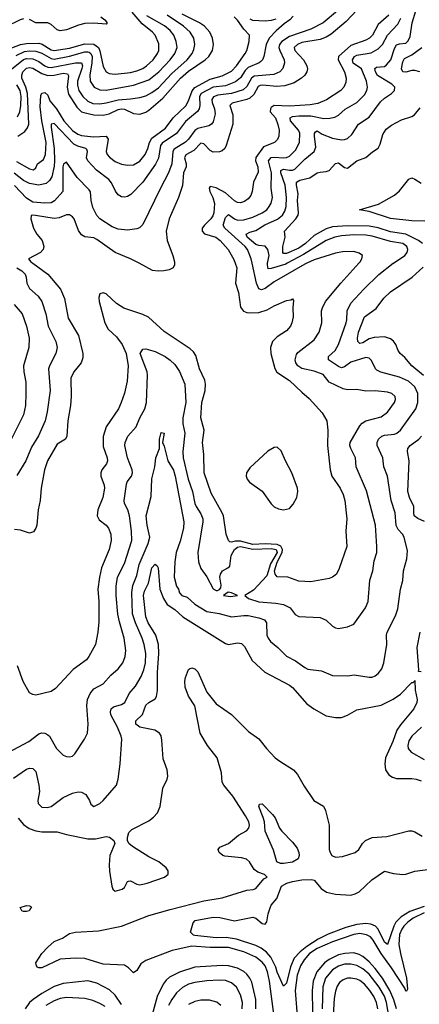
# Model space of a CAD drawing. Header units: inches. Extents: x 1305375 to 1407406, y 744550 to 841633.
# Tile 110 of 256: x 1310545 to 1313159, y 795159 to 801592. Entities that reach past the tile are written whole.
import ezdxf

# ---------------------------------------------------------------- set-up
doc = ezdxf.new("R2010")
doc.units = ezdxf.units.IN
doc.header["$MEASUREMENT"] = 0
doc.layers.add('B3719', color=7, linetype='Continuous')
doc.layers.add('B3810', color=7, linetype='Continuous')

msp = doc.modelspace()

# ---------------------------------------------------------------- linework, layer by layer
at = {"layer": 'B3719', "color": 5}
for points, elevation in [([(1310470, 796804.7), (1310604.4, 796875.6), (1310670, 796925.8), (1310690, 796931.6), (1310710, 796930.3), (1310730, 796920.3), (1310739.5, 796910), (1310785.8, 796830), (1310830, 796786.7), (1310850, 796777.4), (1310870, 796774.6), (1310890, 796780.3), (1310905.3, 796794.7), (1310969.8, 796890.2), (1310988.3, 796930), (1310993.1, 796990), (1310983.7, 797110), (1310989, 797150), (1311005, 797190), (1311030, 797219.3), (1311090, 797251.4), (1311142, 797310), (1311189.2, 797350.8), (1311218.8, 797390), (1311235.7, 797430), (1311238.7, 797470), (1311229.2, 797550), (1311196.7, 797656.7), (1311187.5, 797707.5), (1311176.4, 797830), (1311176.6, 797890), (1311185.2, 797950), (1311230, 798039.5), (1311277.8, 798190), (1311276.5, 798250), (1311263.8, 798350), (1311252.5, 798390), (1311229.8, 798430), (1311228.4, 798450), (1311243.2, 798556.8), (1311248.6, 798571.4), (1311276.5, 798610), (1311281.8, 798630), (1311280.6, 798650), (1311249.9, 798730), (1311233.3, 798810), (1311235.3, 798830), (1311251.6, 798870), (1311307.8, 798932.2), (1311330.6, 798990), (1311363.5, 799050), (1311375.3, 799090), (1311381.2, 799270), (1311378.9, 799290), (1311333.6, 799410), (1311350, 799438), (1311370, 799441.3), (1311430, 799422.7), (1311497, 799390), (1311530, 799368), (1311559.2, 799339.2), (1311590, 799292.9), (1311624.7, 799210), (1311630.9, 799090), (1311611.1, 798990), (1311612.1, 798952.1), (1311625, 798890), (1311612.2, 798770), (1311613.1, 798730), (1311647.8, 798590), (1311674.7, 798510), (1311691.4, 798430), (1311699.4, 798410), (1311730, 798364), (1311742.3, 798330), (1311743.4, 798310), (1311709.3, 798110), (1311715.2, 798050), (1311730, 798006.7), (1311770, 797952), (1311810, 797873.2), (1311830, 797861.6), (1311837.7, 797862.3), (1311852.2, 797867.7), (1311859.9, 797880.1), (1311862.1, 797897.9), (1311854.1, 797950), (1311858.6, 797970), (1311872.2, 797990), (1311907.2, 798010), (1311918.4, 798021.6), (1311928.6, 798090), (1311950, 798130), (1311970, 798145.1), (1311990, 798148.7), (1312070, 798132.2), (1312190, 798136.2), (1312222.7, 798130), (1312228.7, 798110), (1312184.3, 798035.7), (1312161, 797959), (1312074.8, 797865.2), (1312018, 797830), (1312040.8, 797810), (1312110, 797788.3), (1312220.4, 797780.4), (1312270.6, 797770.6), (1312313.5, 797750), (1312346.4, 797706.4), (1312370, 797692.6), (1312510, 797685.8), (1312550, 797668), (1312590, 797630.2), (1312610, 797617.7), (1312630, 797614.6), (1312690, 797625.3), (1312730, 797643.1), (1312806.6, 797750), (1312824, 797790), (1312834.3, 797930), (1312855.1, 797990), (1312864.2, 798055.8), (1312880.5, 798110), (1312881.8, 798150), (1312872.9, 798290), (1312813.5, 798513.5), (1312745.8, 798670), (1312741.8, 798730), (1312710.7, 798790), (1312704.8, 798810), (1312706.3, 798830), (1312770, 798938.4), (1312784.4, 798955.6), (1312810, 798971.1), (1312910, 798997.8), (1312950, 799027.1), (1312996.8, 799090), (1313002.8, 799110), (1313000.4, 799130), (1312979.6, 799150), (1312950, 799157.4), (1312870, 799166.5), (1312810, 799164.4), (1312750, 799175.3), (1312690, 799174), (1312660, 799180), (1312570, 799224), (1312530, 799272.8), (1312470, 799295), (1312390, 799311.6), (1312364.7, 799330), (1312351.4, 799350), (1312347.7, 799370), (1312355.6, 799404.4), (1312363.6, 799416.4), (1312470, 799500.2), (1312504.1, 799550), (1312521.8, 799610), (1312518.9, 799690), (1312524.6, 799710), (1312546.2, 799750), (1312645.5, 799870), (1312763.2, 800000)], 1260), ([(1310504.6, 796635.4), (1310590, 796695), (1310610, 796702.4), (1310630, 796700.3), (1310650, 796679.1), (1310670.2, 796589.8), (1310674.2, 796550), (1310663.2, 796490), (1310664.9, 796470), (1310690, 796446.7), (1310724.2, 796444.2), (1310750, 796451.5), (1310829.9, 796510.1), (1310890, 796539.1), (1310927.5, 796547.5), (1310950, 796544.6), (1310977.1, 796530), (1311001.6, 796490), (1311010, 796466.8), (1311030, 796450.7), (1311070, 796470.4), (1311091.8, 796490), (1311178.4, 796590), (1311189.6, 796630), (1311202.6, 796730), (1311212.4, 796890), (1311208.6, 796910), (1311183.9, 796970), (1311141.7, 797050), (1311138.7, 797070), (1311143.1, 797090), (1311158.7, 797101.3), (1311210, 797117.4), (1311232.2, 797130), (1311261.2, 797190), (1311303, 797237), (1311338.9, 797301.1), (1311356.7, 797343.3), (1311368.2, 797390), (1311369.3, 797450), (1311358.2, 797510), (1311345.9, 797550), (1311302.2, 797650), (1311283, 797710), (1311279.2, 797850), (1311284.3, 797895.7), (1311310, 797961.1), (1311326.8, 798033.2), (1311384.4, 798170), (1311395.8, 798210), (1311377.7, 798290), (1311373, 798350), (1311403.8, 798476.2), (1311409.1, 798590.9), (1311428.7, 798670), (1311435.1, 798730), (1311458.7, 798790), (1311459.5, 798850), (1311470, 798894), (1311490.2, 798890), (1311479.3, 798830), (1311490, 798806), (1311513, 798710), (1311550, 798649.1), (1311562.8, 798610), (1311619.4, 798310), (1311616.9, 798270), (1311595.4, 798184.6), (1311569, 798110), (1311558.8, 798050), (1311555.6, 797950), (1311570, 797890.8), (1311582.8, 797870), (1311590, 797846.4), (1311606.4, 797830), (1311639.6, 797819.6), (1311690, 797772), (1311770, 797726), (1311850, 797712.1), (1311930, 797690.2), (1312010, 797699.8), (1312038.3, 797698.3), (1312110, 797683.5), (1312145.3, 797670), (1312160.2, 797650), (1312162.3, 797570), (1312170.2, 797550), (1312185.2, 797530), (1312233.1, 797490), (1312290, 797432.9), (1312350, 797403.2), (1312410, 797358.5), (1312430, 797348.9), (1312518.2, 797338.2), (1312590, 797307.2), (1312690, 797304.9), (1312732.2, 797312.2), (1312830, 797295.8), (1312850, 797296.4), (1312870, 797303.8), (1312890, 797320.5), (1312912.8, 797350), (1312927.1, 797390), (1312946.8, 797510), (1312943.8, 797570), (1312947.7, 797590), (1313003.8, 797696.2), (1313018.2, 797741.9), (1313035, 797870), (1313050, 797926.8), (1313056, 797990), (1313076.8, 798070), (1313082.2, 798122.2), (1313060.3, 798210), (1313049.8, 798230), (1313020.5, 798260.5), (1313007, 798287), (1312999.9, 798370), (1312973.9, 798450), (1312949.8, 798610), (1312927.1, 798670), (1312921.1, 798730), (1312884.1, 798810), (1312882.5, 798830), (1312892.7, 798850), (1312912.8, 798870), (1312930, 798876.4), (1312995.8, 798884.2), (1313012.2, 798890), (1313036.8, 798910), (1313136.7, 799050), (1313149.4, 799090.6), (1313148.5, 799148.5), (1313130, 799193.3), (1313087.7, 799230), (1313030, 799256.4), (1312908.1, 799288.1), (1312881.7, 799301.7), (1312871.4, 799311.4), (1312845.6, 799365.6), (1312830, 799381.1), (1312810, 799385), (1312710, 799353.9), (1312670, 799323.4), (1312650, 799317.4), (1312630, 799325.8), (1312565.7, 799370), (1312564.4, 799390), (1312608.7, 799431.3), (1312629.8, 799470), (1312680.2, 799610), (1312685.2, 799630), (1312687.2, 799690), (1312710, 799738.5), (1312795.1, 799830), (1312893.8, 799926.2), (1312988.1, 800000)], 1240), ([(1310630.7, 800000), (1310728.1, 799930), (1310811.2, 799830), (1310837.2, 799770), (1310862, 799642), (1310928.7, 799528.7), (1310958.2, 799410), (1310956.8, 799383.2), (1310946.6, 799350), (1310898, 799290), (1310879.9, 799250), (1310881.1, 799130), (1310876.2, 799070), (1310859.5, 798970), (1310854.2, 798870), (1310844, 798850), (1310790, 798817.3), (1310727.1, 798710), (1310707.6, 798650), (1310686, 798530), (1310678.2, 798450), (1310665, 798390), (1310657.2, 798290), (1310650.8, 798269.2), (1310634.5, 798245.5), (1310610, 798237.4), (1310550, 798256.1), (1310510, 798261.5)], 1320), ([(1311954.1, 800000), (1311964.6, 799970), (1311957.4, 799870), (1311977, 799810), (1311990, 799712.3), (1312008.3, 799688.3), (1312030, 799678.7), (1312050, 799675.8), (1312110, 799678.5), (1312164.1, 799695.9), (1312210, 799721.5), (1312290, 799756.3), (1312318.5, 799761.5), (1312330, 799768), (1312336, 799756), (1312331.2, 799708.8), (1312333.3, 799650), (1312326, 799610), (1312317.2, 799590), (1312290, 799558.3), (1312230, 799520.2), (1312198.8, 799490), (1312186, 799450), (1312188.2, 799410), (1312213.1, 799313.1), (1312227.7, 799287.7), (1312310, 799234.8), (1312390, 799157.2), (1312437.6, 799117.6), (1312523.2, 799023.2), (1312552.8, 798970), (1312560.2, 798910), (1312557.7, 798810), (1312575, 798650), (1312587.5, 798610), (1312640.3, 798530), (1312660.2, 798490), (1312671.4, 798450), (1312685.3, 798330), (1312678.5, 798250), (1312685.3, 798150), (1312634.6, 798005.4), (1312616.3, 797970), (1312590.8, 797949.2), (1312570, 797940.3), (1312450, 797918), (1312370, 797924), (1312298, 797950), (1312230, 797952.2), (1312215.8, 797970), (1312211.2, 797990), (1312230, 798046.6), (1312262.4, 798110), (1312263.6, 798130), (1312251.9, 798151.9), (1312230, 798162.7), (1312150, 798166.5), (1312070, 798162.2), (1311990, 798183.5), (1311955.4, 798184.6), (1311930, 798178.1), (1311920.4, 798180.4), (1311910.2, 798190), (1311896.3, 798230), (1311877, 798350), (1311870.1, 798370), (1311797.5, 798497.5), (1311751.8, 798630), (1311750.2, 798750), (1311741.6, 798830), (1311752.2, 798910), (1311729.5, 798990), (1311736.8, 799090), (1311757.7, 799170), (1311760.9, 799210), (1311755.4, 799235.4), (1311721.6, 799310), (1311697.3, 799397.3), (1311681.3, 799421.3), (1311660.2, 799440.2), (1311490, 799553.7), (1311387.1, 799647.1), (1311350, 799666.4), (1311226.9, 799706.9), (1311177.8, 799737.8), (1311110, 799801.3), (1311090, 799807.6), (1311070, 799800.4), (1311063.2, 799776.8), (1311065.4, 799750), (1311101.2, 799610), (1311124.4, 799570), (1311178.7, 799518.7), (1311215.4, 799470), (1311240.7, 799410), (1311255, 799330), (1311246.8, 799230), (1311230, 799150.6), (1311208.7, 799090), (1311190.8, 799050), (1311110, 798931.6), (1311091.2, 798868.8), (1311090, 798802), (1311116.5, 798730), (1311119.8, 798710), (1311113.1, 798690), (1311082.4, 798650), (1311075.5, 798630), (1311076.5, 798610), (1311096.5, 798550), (1311098.5, 798530), (1311088, 798470), (1311055.7, 798390), (1311051.6, 798350), (1311064.8, 798324.8), (1311111, 798290), (1311126.6, 798270), (1311140.3, 798230), (1311142.2, 798190), (1311129.1, 798130), (1311080.5, 798010), (1311066.1, 797950), (1311056.1, 797870), (1311062, 797790), (1311062.5, 797657.5), (1311056.1, 797590), (1311039.7, 797510), (1310997.4, 797430), (1310982.4, 797410), (1310894.9, 797345.1), (1310778.9, 797221.1), (1310750, 797202.6), (1310650, 797178.7), (1310630, 797182.4), (1310610, 797193), (1310567.4, 797267.4), (1310530, 797370.5)], 1280), ([(1311556.6, 800000), (1311556.9, 799990), (1311549.4, 799970), (1311522.9, 799957.1), (1311488, 799950), (1311450, 799948.1), (1311413.9, 799953.9), (1311325.7, 800000)], 1320), ([(1312422.3, 800000), (1312410, 799994.3), (1312210, 799879.6), (1312150, 799834.9), (1312127.3, 799827.3), (1312110, 799833.5), (1312093.5, 799870), (1312064.8, 800000)], 1260), ([(1312294.3, 800000), (1312285.1, 799994.9), (1312190, 799965), (1312170, 799964.8), (1312164.7, 799990), (1312166.8, 800000)], 1240), ([(1310527.1, 799970), (1310559.8, 799950), (1310580.2, 799930), (1310588.2, 799910), (1310592.2, 799870), (1310610, 799836), (1310664.8, 799784.8), (1310689.8, 799750), (1310716.3, 799670), (1310730.5, 799590), (1310780.2, 799490), (1310789, 799450), (1310781.1, 799410), (1310739.8, 799330), (1310734, 799310), (1310743.2, 799170), (1310724.9, 799030), (1310712, 798970), (1310667.3, 798872.7), (1310622.1, 798797.9), (1310585.2, 798710), (1310526.2, 798613.8)], 1340), ([(1313187, 799267), (1313110.6, 799330), (1313063.9, 799383.9), (1313034, 799410), (1313020.3, 799430), (1313004.1, 799470), (1312990.4, 799490.4), (1312970, 799507.2), (1312930, 799519.4), (1312863.8, 799516.2), (1312830, 799505.5), (1312790, 799481.4), (1312770, 799475.5), (1312756.8, 799490), (1312754.2, 799510), (1312761.1, 799550), (1312801.2, 799650), (1312875.6, 799704.4), (1312927.6, 799772.4), (1312970, 799814.2), (1313112.2, 799910), (1313185, 799975)], 1220), ([(1310509.8, 799730), (1310560.7, 799670), (1310589.8, 799590), (1310607.4, 799510), (1310605.7, 799450), (1310570.7, 799330), (1310572.2, 799290), (1310584, 799224), (1310586.1, 799150), (1310582, 799070), (1310569.9, 799010.1), (1310463.2, 798796.8)], 1360), ([(1313193.7, 798313.7), (1313150, 798331.8), (1313126.1, 798350), (1313122, 798370), (1313123.4, 798410), (1313094.5, 798470), (1313083.9, 798510), (1313092.5, 798710), (1313081.5, 798770), (1313083.7, 798790), (1313099.8, 798810), (1313156.5, 798850), (1313173.6, 798870)], 1220), ([(1310535.9, 796375.9), (1310570, 796334.3), (1310607.3, 796307.3), (1310650, 796291), (1310690, 796285.2), (1310790, 796286.2), (1310850, 796268.9), (1310990, 796239), (1311040, 796240), (1311110, 796255.5), (1311132.7, 796250), (1311160.4, 796230), (1311167.4, 796210), (1311134.2, 796130), (1311129.1, 796070.9), (1311131.3, 796028.7), (1311147.7, 795930), (1311155, 795910), (1311170, 795897.9), (1311215.2, 795910), (1311230, 795922.4), (1311250, 795960.2), (1311256.8, 795963.2), (1311270, 795964.6), (1311310, 795943.9), (1311330, 795939.4), (1311378.8, 795950), (1311491.1, 795990), (1311515.8, 796010), (1311515.4, 796030), (1311502.2, 796050), (1311454.3, 796090), (1311390, 796121.5), (1311281.7, 796190), (1311259.7, 796210), (1311251.1, 796230), (1311249.6, 796249.6), (1311259.5, 796280.5), (1311278.6, 796301.4), (1311390, 796358.2), (1311419.2, 796380.8), (1311446.6, 796410), (1311464.4, 796450), (1311482, 796570), (1311509.7, 796630), (1311514.3, 796650), (1311508.4, 796690), (1311483.3, 796763.3), (1311475.6, 796884.4), (1311470, 796911.8), (1311458.3, 796930), (1311429.1, 796949.1), (1311330, 796968.7), (1311303.5, 796990), (1311303.5, 797010), (1311347.7, 797052.3), (1311370, 797112.1), (1311388.8, 797130), (1311430, 797154), (1311438.8, 797170), (1311446.2, 797210), (1311446.7, 797326.7), (1311455.5, 797450), (1311451.8, 797510), (1311434.5, 797570), (1311385.9, 797650), (1311369.2, 797690), (1311355.6, 797830), (1311361.4, 797858.6), (1311388.3, 797910), (1311409.2, 798010), (1311430, 798034), (1311443.4, 798023.4), (1311450, 798010.8), (1311460.5, 797870), (1311484.6, 797810), (1311510.4, 797770.4), (1311559, 797739), (1311611.6, 797690), (1311890, 797515.8), (1311910, 797510.3), (1311970, 797520.7), (1311995, 797515), (1312015.4, 797495.4), (1312064.4, 797404.4), (1312149.2, 797329.2), (1312310, 797243.9), (1312330, 797227.7), (1312422.2, 797122.2), (1312468.9, 797088.9), (1312550, 797043.9), (1312610, 797031.5), (1312650, 797032.3), (1312690, 797047.8), (1312750, 797083.3), (1312910, 797112.1), (1312987.2, 797152.9), (1313035.2, 797184.8), (1313110, 797261.7), (1313118, 797262), (1313128.8, 797271.2), (1313130, 797274), (1313131.6, 797211.6), (1313144.9, 797150), (1313143, 797130), (1313122.6, 797090), (1313035, 796985), (1313011.3, 796950), (1312984.6, 796875.4), (1312938.4, 796770), (1312933.4, 796730), (1312938.5, 796690), (1312958.9, 796658.9), (1312982.4, 796642.4), (1313010, 796634.8), (1313110, 796634.5), (1313138.8, 796630), (1313170, 796618.3)], 1220), ([(1313170, 797329.8), (1313152.5, 797332.5), (1313155.3, 797344.7), (1313144.3, 797490), (1313165, 797590)], 1220), ([(1312206.2, 795093.8), (1312179.1, 795310), (1312166.4, 795370), (1312150.1, 795410.1), (1312130, 795434.1), (1312090, 795466.1), (1312010, 795500.9), (1311910, 795530.5), (1311790, 795528.9), (1311670, 795537.9), (1311541.3, 795510), (1311370, 795445.4), (1311337.3, 795422.7), (1311310, 795379.2), (1311290, 795365.3), (1311257.2, 795397.2), (1311230, 795414.1), (1311090, 795421), (1310970, 795457.8), (1310910, 795459.4), (1310810, 795453.6), (1310690, 795396.9), (1310670, 795397), (1310662.3, 795402.3), (1310655.1, 795410), (1310649.6, 795430), (1310689.2, 795490), (1310727.9, 795532.1), (1310770, 795568.2), (1310824.2, 795590), (1310870, 795622.3), (1310910, 795629), (1311061, 795639), (1311211.7, 795668.3), (1311390, 795737.9), (1311530, 795779.1), (1311750, 795833.8), (1311870, 795855.2), (1312030, 795904.4), (1312071.6, 795908.4), (1312090, 795914.9), (1312141.1, 795978.9), (1312163.6, 795990), (1312146.2, 796006.2), (1312102.2, 796022.2), (1312079.3, 796039.3), (1312048.3, 796090), (1312027.8, 796107.8), (1311995.7, 796115.7), (1311886, 796126), (1311874, 796130), (1311849.8, 796150), (1311842, 796170), (1311854.9, 796185.1), (1311910, 796210.2), (1311976.4, 796263.6), (1312027.5, 796292.5), (1312043.7, 796310), (1312048.5, 796330), (1312044.2, 796350), (1312022, 796390), (1311938.2, 796518.2), (1311880.6, 796590), (1311869.9, 796610), (1311864.6, 796670), (1311835.8, 796770), (1311773.1, 796850), (1311724.6, 796930), (1311690, 797109.4), (1311650, 797172.1), (1311626.3, 797230), (1311625.5, 797270), (1311630, 797294.8), (1311650, 797346), (1311655.3, 797350), (1311670, 797356.3), (1311690, 797350.4), (1311710, 797330.4), (1311770, 797197.3), (1311830, 797122.6), (1311930, 797051.8), (1312040.6, 796940.6), (1312110, 796892.7), (1312159.7, 796830), (1312216.1, 796770), (1312246.2, 796746.2), (1312336.2, 796690), (1312361.1, 796661.1), (1312404.6, 796584.6), (1312469.4, 796489.4), (1312532.9, 796452.9), (1312545.5, 796425.5), (1312569.3, 796329.3), (1312569.6, 796169.6), (1312574.6, 796150), (1312586.8, 796130), (1312610, 796120.1), (1312655.9, 796124.1), (1312738.3, 796150), (1312764.2, 796170), (1312787.1, 796210), (1312807.4, 796230), (1312850, 796249.3), (1312945.5, 796254.5), (1313090, 796291.4), (1313110, 796291.3), (1313130, 796284.7), (1313176.5, 796256.5)], 1180), ([(1313173.5, 796970), (1313110.2, 796910), (1313090, 796879.1), (1313083.4, 796850), (1313086.8, 796830), (1313105.2, 796805.2), (1313190, 796757.6)], 1240), ([(1313190, 795798), (1313095.9, 795764.1), (1313040.5, 795730), (1313005.7, 795694.3), (1312991.8, 795670), (1312950, 795549.7), (1312930, 795564.4), (1312889, 795649), (1312871.3, 795670), (1312842.1, 795682.1), (1312810, 795686.5), (1312750, 795680.8), (1312678.8, 795661.2), (1312563.3, 795616.7), (1312496.6, 795583.5), (1312422.7, 795537.3), (1312379.4, 795500.6), (1312340.4, 795459.6), (1312315.4, 795404.6), (1312290, 795297.2), (1312270, 795278), (1312230, 795369.5), (1312220.8, 795400.8), (1312187.3, 795467.3), (1312158.5, 795498.5), (1312124.6, 795524.6), (1312090, 795542), (1311963.3, 795583.3), (1311896, 795596), (1311830, 795594.1), (1311690, 795608.5), (1311681.2, 795610), (1311661.2, 795630), (1311679, 795690), (1311692.7, 795707.3), (1311810, 795727.7), (1311854.8, 795725.2), (1311950, 795704.7), (1312070, 795728.6), (1312090, 795720.6), (1312130, 795685.9), (1312150, 795682.3), (1312161.4, 795698.6), (1312169.4, 795750), (1312182.2, 795790), (1312190, 795805.5), (1312227.2, 795850), (1312256.5, 795930), (1312291.8, 795950), (1312330, 795961.1), (1312390, 795972.3), (1312453.7, 795973.7), (1312470, 795969.2), (1312516.1, 795916.1), (1312552, 795892), (1312610, 795877.8), (1312710, 795871.9), (1312740.1, 795879.9), (1312765.8, 795894.2), (1312848.1, 795971.9), (1312930, 796029.2), (1312990, 796013.8), (1313050, 796007.3), (1313070, 796009.4), (1313130, 796027.5), (1313230, 796042.4)], 1160), ([(1313190, 795756.1), (1313119.5, 795720.5), (1313084.1, 795695.9), (1313058.1, 795670), (1313044, 795650), (1313030, 795615.6), (1313025, 795550), (1313034.8, 795490), (1313075.1, 795330), (1313082.4, 795257.6), (1313075.6, 795244.4), (1313070, 795245.1), (1313063.7, 795263.7), (1312977.3, 795397.3), (1312908.6, 795490), (1312857.4, 795577.4), (1312838.6, 795598.6), (1312813.7, 795613.7), (1312770, 795620.4), (1312730, 795615.6), (1312590, 795565.9), (1312490, 795524.3), (1312440.8, 795490), (1312405.1, 795450), (1312380.8, 795410), (1312360.2, 795350), (1312347.2, 795250), (1312358.6, 795110)], 1180), ([(1313009.2, 795130), (1312991.1, 795188.9), (1312965.5, 795250), (1312917.3, 795330), (1312870, 795393), (1312830, 795436.3), (1312790, 795471.2), (1312765.2, 795485.2), (1312730, 795494.6), (1312671.3, 795491.3), (1312630, 795481.2), (1312570, 795451.8), (1312539.4, 795430), (1312488.8, 795371.2), (1312465.1, 795310), (1312458.4, 795250), (1312460.9, 795110)], 1220), ([(1312962.2, 795070), (1312944.6, 795170), (1312930, 795211.1), (1312897.1, 795270), (1312830, 795355.3), (1312790, 795389.9), (1312750, 795412.7), (1312710, 795421.1), (1312670, 795419.9), (1312630, 795406.9), (1312590, 795383.6), (1312545, 795330), (1312527.6, 795272.4), (1312524.1, 795130)], 1240), ([(1312090, 795128.5), (1312089.6, 795190), (1312063.3, 795303.3), (1312050.4, 795330), (1312030, 795355.4), (1312010, 795373.2), (1311970, 795394), (1311911.6, 795410), (1311870, 795413.3), (1311690, 795401.7), (1311590, 795369), (1311523.7, 795336.3), (1311502.6, 795317.4), (1311482.5, 795290), (1311443.1, 795210), (1311411.6, 795090)], 1220), ([(1311210, 795158.3), (1311170, 795219.1), (1311132.4, 795252.4), (1311050, 795296.6), (1310990, 795311.8), (1310830, 795294.4), (1310770, 795275.8), (1310690, 795229.9), (1310632.9, 795190), (1310610, 795169.9), (1310580.8, 795130)], 1220), ([(1312000.4, 795130), (1312003.1, 795170), (1311990, 795220.5), (1311963.2, 795270), (1311930, 795299.1), (1311890, 795313.5), (1311850, 795317.5), (1311770, 795312.1), (1311690, 795300.7), (1311650, 795289.3), (1311610, 795268.6), (1311570, 795232.8), (1311539.3, 795190), (1311518.8, 795150)], 1240), ([(1312888.2, 795130), (1312877.9, 795170), (1312860.3, 795210), (1312834.6, 795250), (1312799.3, 795290), (1312770, 795313.3), (1312750, 795322.4), (1312710, 795330.4), (1312690, 795329.9), (1312660.7, 795319.3), (1312637.8, 795302.2), (1312621.8, 795278.2), (1312610, 795243.6), (1312602.8, 795197.2), (1312593.5, 795050)], 1260), ([(1311104.5, 795144.5), (1311070, 795164.6), (1311023, 795183), (1310970, 795196.2), (1310850, 795202.5), (1310810, 795196.6), (1310770, 795181.6), (1310715, 795150)], 1240), ([(1311859.7, 795150), (1311833.6, 795173.6), (1311786.3, 795186.3), (1311730, 795186.5), (1311690, 795176.1), (1311650, 795156.8)], 1260)]:
    msp.add_lwpolyline(points, dxfattribs=dict(at, elevation=elevation))
for points, elevation in [([(1312230, 798798.4), (1312210, 798796.2), (1312168.5, 798771.5), (1312050, 798663.5), (1312028.9, 798631.1), (1312026, 798610), (1312032.1, 798590), (1312048.2, 798570), (1312130.7, 798510.7), (1312190, 798428.5), (1312209.3, 798409.3), (1312236.7, 798396.7), (1312270, 798390.3), (1312310, 798398.9), (1312334.7, 798425.3), (1312356.8, 798470), (1312364.8, 798510), (1312362.6, 798530), (1312324.8, 798630), (1312282.8, 798710), (1312255.8, 798775.8)], 1320), ([(1311909.3, 797850.7), (1311878, 797830), (1311923.5, 797823.5), (1311970, 797829.2), (1311930, 797847.3)], 1260), ([(1312270, 796078.5), (1312250, 796079.4), (1312226.5, 796090), (1312205.3, 796165.3), (1312150, 796289.2), (1312145.5, 796350), (1312138.5, 796378.5), (1312109.7, 796450), (1312113.6, 796466.4), (1312130, 796468), (1312199.2, 796399.2), (1312216.1, 796376.1), (1312245.3, 796310), (1312259.5, 796290), (1312330, 796218.4), (1312359.5, 796179.5), (1312371.3, 796150), (1312372.2, 796130), (1312366.7, 796110), (1312330, 796088)], 1160), ([(1310570, 795764.6), (1310558.7, 795770), (1310547.8, 795792.2), (1310590, 795804.9), (1310610, 795802.8), (1310617.5, 795797.5), (1310622.8, 795790), (1310614.9, 795785.1), (1310607.3, 795770), (1310590, 795766)], 1180)]:
    msp.add_lwpolyline(points, close=True, dxfattribs=dict(at, elevation=elevation))
at = {"layer": 'B3810', "color": 5}
for points, elevation in [([(1312820.2, 801730), (1312681.1, 801578.9), (1312582.1, 801497.9), (1312550, 801477.2), (1312510, 801462.5), (1312390, 801441.8), (1312361.5, 801430), (1312341.1, 801410), (1312344.9, 801390), (1312401.9, 801330), (1312423.2, 801290), (1312426.8, 801270), (1312422.4, 801250), (1312409.9, 801230), (1312389.1, 801210), (1312340.2, 801179.8), (1312280, 801160), (1312224, 801156), (1312135.5, 801164.5), (1312118.3, 801161.7), (1312105.5, 801154.5), (1312076.2, 801103.8), (1312050, 801078.9), (1312030, 801069.1), (1311934, 801046), (1311918.3, 801030), (1311939.2, 800970), (1311938, 800910), (1311895.7, 800770), (1311886, 800750), (1311870, 800734.9), (1311852, 800728), (1311810, 800726.2), (1311790, 800736.8), (1311750, 800779.8), (1311730, 800785), (1311683, 800737), (1311631.1, 800708.9), (1311623, 800690), (1311633.3, 800650), (1311633, 800630), (1311616.7, 800590), (1311610, 800508), (1311583.7, 800430), (1311521.5, 800290), (1311503.2, 800210), (1311510, 800149.4), (1311546.4, 800050), (1311556.4, 800010), (1311556.6, 800000)], 1320), ([(1310570, 801596.1), (1310548.7, 801590), (1310450, 801542.5), (1310410, 801517.5), (1310364.6, 801470), (1310321.7, 801410), (1310295.3, 801390), (1310230, 801375), (1310210, 801376.8), (1310191.4, 801390), (1310182.7, 801422.7), (1310186.3, 801490), (1310182.6, 801522.6), (1310130.1, 801630.1)], 1520), ([(1310469.1, 801250), (1310570, 801331.1), (1310590, 801337.4), (1310630, 801336), (1310670, 801318.4), (1310710, 801289.3), (1310730, 801281.4), (1310750, 801279.6), (1310910.7, 801310.7), (1310950, 801310.5), (1310956.2, 801290), (1310952.4, 801272.4), (1310923.5, 801190), (1310923.7, 801163.7), (1310932.3, 801130), (1310957.5, 801090), (1310990, 801058.5), (1311024.3, 801044.3), (1311070, 801042.7), (1311110, 801047.7), (1311190, 801067.7), (1311270, 801073.5), (1311330, 801083.4), (1311370, 801094.7), (1311410, 801115.1), (1311452.9, 801147.1), (1311539.2, 801240.8), (1311641.3, 801330), (1311673.4, 801370), (1311683.7, 801396.3), (1311689.9, 801430), (1311684.6, 801470), (1311660.2, 801510), (1311616.2, 801550), (1311510, 801620.9)], 1440), ([(1310492.8, 801407.2), (1310550, 801429.8), (1310590, 801435.8), (1310670, 801437.2), (1310691.6, 801431.6), (1310750, 801395.1), (1310770, 801389.8), (1310870, 801404.6), (1310970, 801434), (1311030, 801431.2), (1311059.4, 801410), (1311068.3, 801388.3), (1311090, 801286), (1311110, 801251.3), (1311130, 801239), (1311170, 801235.8), (1311270, 801246.6), (1311310, 801256.6), (1311350, 801273.1), (1311375.2, 801290), (1311418.4, 801330), (1311446.5, 801370), (1311454, 801390), (1311454.3, 801434.3), (1311430.5, 801490), (1311413.2, 801510), (1311345.2, 801565.2), (1311280.2, 801640.2)], 1480), ([(1312334.2, 801614.2), (1312311.2, 801590), (1312274.8, 801565.2), (1312221.8, 801518.2), (1312175.7, 801470), (1312156.7, 801430), (1312142.4, 801350), (1312133.3, 801330), (1312122, 801318), (1312110.7, 801309.3), (1312040, 801280), (1312020.5, 801259.5), (1311988.5, 801211.5), (1311955.5, 801184.5), (1311890, 801158.5), (1311810, 801150.6), (1311731.4, 801110), (1311721.4, 801090), (1311723.8, 801030), (1311719.1, 801010), (1311708.6, 800991.5), (1311630, 800925.4), (1311571.2, 800848.8), (1311476.2, 800783.8), (1311466.2, 800770), (1311452.4, 800687.6), (1311432.9, 800647.1), (1311350.8, 800529.2), (1311272.4, 800450), (1311250, 800437.3), (1311230, 800432.6), (1311210, 800435.2), (1311187.9, 800447.9), (1311170.9, 800470.9), (1311145.6, 800525.6), (1311128, 800548), (1311047.7, 800607.7), (1310991, 800670), (1310982.5, 800690), (1310989.2, 800730), (1310983, 800743), (1310976.5, 800750), (1310924.9, 800764.9), (1310898.6, 800778.6), (1310770, 800914.4), (1310750.9, 800909.1), (1310749.9, 800890.1), (1310769.5, 800750), (1310772.9, 800670), (1310770, 800634.4), (1310754.6, 800565.4), (1310739.2, 800540.8), (1310717.8, 800522.2), (1310670, 800511.3), (1310610, 800521.3), (1310570, 800541), (1310508.5, 800588.5)], 1360), ([(1312623.9, 801650), (1312529.1, 801570.9), (1312450, 801529.1), (1312310, 801481.2), (1312259.6, 801450), (1312244.7, 801430), (1312240.8, 801410), (1312245.4, 801390), (1312274.1, 801330), (1312276.5, 801310), (1312267.1, 801272.9), (1312247.4, 801250), (1312206.5, 801233.5), (1312078, 801222), (1312061.6, 801210), (1312030, 801155.4), (1312006.6, 801133.4), (1311930, 801108.3), (1311841, 801099), (1311812.7, 801087.3), (1311802.1, 801070), (1311804.6, 801050), (1311819.9, 801010), (1311823.2, 800976.8), (1311810, 800923.7), (1311800.4, 800910), (1311782.8, 800897.2), (1311710, 800880.3), (1311691.5, 800868.5), (1311650, 800811.5), (1311629.3, 800790.7), (1311554.5, 800745.5), (1311545.5, 800730), (1311539.6, 800650), (1311518.8, 800590), (1311465, 800490), (1311350, 800252.4), (1311328, 800232), (1311310, 800224.7), (1311250, 800217.1), (1311190, 800222), (1311150, 800238.2), (1311070, 800290.2), (1311050, 800312), (1311024.1, 800364.1), (1311012.2, 800410), (1311007, 800467), (1311000.3, 800480.3), (1310921.4, 800561.4), (1310850, 800659.7), (1310831.5, 800648.5), (1310826.8, 800630), (1310826.1, 800470), (1310771.9, 800408.1), (1310750, 800395.7), (1310710, 800392.1), (1310630, 800398.6), (1310590, 800425), (1310510, 800507.5)], 1340), ([(1310521.5, 801358.5), (1310575.9, 801384.1), (1310610, 801389.1), (1310650, 801386.1), (1310690, 801371.9), (1310750, 801338.1), (1310770, 801334.3), (1310870, 801353.2), (1310970, 801381.5), (1310990, 801382.6), (1310998.8, 801378.8), (1311011.2, 801371.2), (1311019.6, 801350), (1311017.4, 801310), (1311002.6, 801230), (1311006.4, 801190), (1311031, 801151), (1311070, 801133.3), (1311110, 801132), (1311290, 801163.4), (1311390, 801198.9), (1311454, 801250), (1311529.4, 801330), (1311560.5, 801370), (1311574.3, 801410), (1311567.6, 801450), (1311552.8, 801490), (1311530, 801520.8), (1311492.3, 801552.3), (1311375.8, 801615.8)], 1460), ([(1310524.8, 800664.8), (1310610, 800616.6), (1310634.5, 800610), (1310650, 800623.8), (1310660.9, 800650), (1310700.9, 800679.1), (1310713.3, 800710), (1310717, 800790), (1310688.7, 800930), (1310677.9, 801022.1), (1310683.6, 801096.4), (1310690, 801110.6), (1310710, 801115.1), (1310730, 801098), (1310742.1, 801062.1), (1310784.6, 801010), (1310833.2, 800930), (1310890, 800868.5), (1310924.2, 800844.2), (1310950, 800835.3), (1311026.7, 800826.7), (1311109.5, 800829.5), (1311122.6, 800810), (1311110.7, 800730), (1311118.1, 800710), (1311133.1, 800693.1), (1311170, 800665.5), (1311210, 800647.9), (1311250, 800640.1), (1311290, 800643.3), (1311330, 800666.8), (1311366, 800710), (1311383.7, 800750), (1311394.2, 800790), (1311410, 800817.8), (1311497.8, 800882.2), (1311548.3, 800950), (1311631.5, 801028.5), (1311650, 801060.7), (1311672.9, 801127.1), (1311690, 801148.2), (1311790, 801203.1), (1311870, 801224.1), (1311930, 801254.6), (1311963.1, 801290), (1312020.4, 801370), (1312029.9, 801390), (1312046.8, 801450), (1312048.2, 801490), (1312010, 801529.9), (1311970, 801588.6), (1311947.5, 801610)], 1380), ([(1310531.7, 800830), (1310578.7, 800861.3), (1310595.9, 800884.1), (1310604.6, 800910), (1310595.4, 801110), (1310584.4, 801150), (1310558.4, 801210), (1310558.1, 801230), (1310565.9, 801250), (1310590, 801274.4), (1310610, 801278.2), (1310630, 801274.7), (1310690, 801240.2), (1310730, 801227.8), (1310770, 801228.6), (1310830, 801241.8), (1310857.9, 801237.9), (1310864.7, 801224.7), (1310855.8, 801150), (1310864.6, 801104.6), (1310919.1, 801019.1), (1310950, 800990.6), (1310964.4, 800984.4), (1311030, 800969.8), (1311090, 800968.7), (1311130, 800977.1), (1311190, 801004.9), (1311210, 801009.1), (1311230, 801006.2), (1311290, 800979.5), (1311330, 800974.6), (1311370, 800986.5), (1311390, 800999.5), (1311481.9, 801078.1), (1311596.2, 801210), (1311650, 801254.8), (1311758.6, 801330), (1311781.1, 801350), (1311806.2, 801390), (1311811.6, 801430), (1311805.2, 801470), (1311788.5, 801510), (1311752.7, 801550), (1311721.8, 801570), (1311607.6, 801627.6)], 1420), ([(1311076, 801610), (1311102, 801590), (1311116.3, 801570), (1311110, 801561.6), (1311029, 801569), (1310970, 801566.8), (1310930, 801556), (1310850, 801524.6), (1310810, 801519), (1310790, 801525.2), (1310750, 801560.5), (1310730, 801570.7), (1310651.1, 801571.1), (1310610, 801592.7)], 1520), ([(1312959, 801621), (1312890, 801559.5), (1312853, 801490), (1312832.6, 801470), (1312810, 801457.7), (1312710, 801421.9), (1312630.5, 801350), (1312627.6, 801330), (1312668.7, 801250), (1312679.9, 801210), (1312679.1, 801180.9), (1312665.8, 801150), (1312645.3, 801130), (1312551.3, 801068.7), (1312495.3, 801044.7), (1312444.6, 801035.4), (1312310, 801026.8), (1312210, 801031.1), (1312190, 801017), (1312184.5, 801010), (1312183, 800990), (1312217.7, 800950), (1312234.1, 800905.9), (1312242.4, 800870), (1312239.4, 800830), (1312230.4, 800809.6), (1312211.8, 800788.2), (1312138.9, 800761.1), (1312088.7, 800691.3), (1312086.9, 800670), (1312101.9, 800630), (1312104.7, 800595.3), (1312075, 800530), (1312065, 800470), (1312056.1, 800444), (1312038.6, 800421.4), (1312015.6, 800404.4), (1311990, 800395.3), (1311970, 800396.8), (1311950, 800408.4), (1311890, 800460.7), (1311830, 800492.5), (1311790, 800501.5), (1311784.7, 800490), (1311787.9, 800470), (1311807.6, 800430), (1311819.2, 800390), (1311814.9, 800330), (1311808.8, 800310), (1311795.3, 800290), (1311752.8, 800250), (1311738.7, 800230), (1311738, 800210), (1311753.2, 800193.2), (1311827.3, 800170), (1311856.5, 800150), (1311909, 800090), (1311945.3, 800025.3), (1311954.1, 800000)], 1280), ([(1312064.8, 800000), (1312058.2, 800030), (1312035.3, 800090), (1312019, 800110), (1311886.9, 800230), (1311876.5, 800250), (1311890, 800299.5), (1311910, 800318.2), (1311949.7, 800289.7), (1311970, 800281.1), (1312010, 800282.9), (1312070, 800302), (1312131.9, 800330), (1312161.1, 800350), (1312177.5, 800370), (1312190, 800392.4), (1312197.5, 800430), (1312189.9, 800490), (1312192.2, 800590), (1312172.5, 800670), (1312190, 800691.2), (1312210, 800693.7), (1312271.9, 800688.1), (1312290, 800690.7), (1312310, 800700.1), (1312350, 800738.9), (1312375, 800790), (1312376.9, 800850), (1312368.2, 800870), (1312316.7, 800930), (1312313, 800950), (1312330, 800959.4), (1312370, 800963.3), (1312450, 800962.5), (1312534.4, 800945.6), (1312572.9, 800947.1), (1312605.6, 800954.4), (1312630, 800968.5), (1312672.9, 801007.1), (1312750.3, 801049.7), (1312800, 801100), (1312816.5, 801130), (1312820.6, 801150), (1312812.5, 801190), (1312779.6, 801270), (1312726.7, 801306.7), (1312721, 801330), (1312735.9, 801350), (1312750, 801358.8), (1312844.9, 801375.1), (1312890, 801400.1), (1312918.5, 801430), (1312950.6, 801489.4), (1313018.5, 801561.5), (1313038.6, 801601.4)], 1260), ([(1312166.8, 800000), (1312176.9, 800050), (1312169, 800090), (1312150, 800111.9), (1312110, 800116.2), (1312090, 800122.9), (1312032.4, 800170), (1312027.3, 800190), (1312050, 800203.4), (1312090, 800213.6), (1312148, 800252), (1312231.7, 800288.3), (1312264.7, 800315.3), (1312278.7, 800341.3), (1312286.9, 800370), (1312290.3, 800430), (1312281.8, 800510), (1312252.9, 800590), (1312253.1, 800606.9), (1312270, 800615.7), (1312310, 800607.8), (1312330, 800609.4), (1312344, 800616), (1312410, 800679.6), (1312470.3, 800729.7), (1312481.8, 800758.2), (1312472.3, 800830), (1312472.3, 800847.7), (1312480.3, 800859.7), (1312490, 800864.5), (1312524.3, 800844.3), (1312590, 800818), (1312650, 800807.6), (1312670, 800808.4), (1312690, 800816.2), (1312717.8, 800842.2), (1312761.8, 800910), (1312830, 800955.5), (1312904.9, 801055.1), (1312930, 801078.3), (1312976.2, 801110), (1312995.7, 801130), (1312998.4, 801150), (1312979.1, 801170), (1312886.2, 801226.2), (1312871.4, 801250), (1312867.2, 801272.8), (1312877.8, 801282.2), (1312930, 801286.8), (1312943.1, 801296.9), (1312972.6, 801330), (1312995.8, 801404.2), (1313010, 801426.7), (1313030, 801434.1), (1313070, 801438.3), (1313085.9, 801454.1), (1313099.2, 801480.8), (1313112.2, 801570), (1313136.1, 801650)], 1240), ([(1312050, 801597.9), (1312068.7, 801588.7), (1312150, 801584), (1312191.5, 801588.5), (1312221.9, 801598.1)], 1360), ([(1313162, 801250), (1313130, 801258.8), (1313110, 801259.1), (1313070, 801248.9), (1313050, 801249.9), (1313041.6, 801270), (1313050, 801316.5), (1313062.3, 801337.7), (1313110, 801361.5), (1313176.1, 801410)], 1220), ([(1310530, 800957.8), (1310544.9, 800990), (1310552.6, 801030), (1310554.2, 801090), (1310547.3, 801130), (1310525.8, 801165.8)], 1440), ([(1313179.9, 800130), (1313152.5, 800150), (1313070, 800189.7), (1312970, 800205.5), (1312890, 800230.7), (1312830, 800242.9), (1312690, 800245.5), (1312590, 800238.2), (1312550, 800224.8), (1312470, 800181.2), (1312415.2, 800130), (1312370, 800099.9), (1312290, 800063.1), (1312270, 800064.1), (1312266.6, 800070), (1312265, 800110), (1312280.8, 800170), (1312277, 800210), (1312350.4, 800290), (1312366.3, 800313.7), (1312369.4, 800330.6), (1312362.6, 800410), (1312366.2, 800453.8), (1312355.5, 800510), (1312356.4, 800530), (1312377.1, 800542.9), (1312441.6, 800558.4), (1312490, 800590.2), (1312510, 800596.3), (1312550, 800599), (1312570, 800606.4), (1312610, 800651.8), (1312630, 800656.2), (1312670, 800626.9), (1312690, 800622), (1312750, 800668.4), (1312810, 800691.3), (1312851.8, 800728.2), (1312890, 800752), (1312902.5, 800777.5), (1312919.6, 800840.4), (1312942.7, 800877.3), (1312977.4, 800902.6), (1313042.1, 800937.9), (1313110, 800959), (1313127.6, 800970), (1313164.2, 801015.8)], 1220), ([(1313195.3, 800275.3), (1313110, 800277), (1312970, 800293.7), (1312830, 800339.2), (1312767.6, 800350), (1312892.9, 800387.1), (1312995.8, 800444.2), (1313030, 800473.4), (1313090, 800549), (1313110, 800557.3), (1313130, 800549.3), (1313170, 800522.5)], 1180), ([(1311325.7, 800000), (1311269.4, 800029.4), (1311170, 800070.1), (1311050, 800155.6), (1311030, 800165.7), (1310970, 800172), (1310950, 800186.5), (1310930, 800215.3), (1310901.8, 800290), (1310890, 800304.1), (1310870, 800315.7), (1310850, 800316.3), (1310803.2, 800296.8), (1310770, 800291.7), (1310648.1, 800311.9), (1310626.1, 800313.9), (1310619.7, 800310), (1310618.6, 800290), (1310635.4, 800230), (1310656, 800190), (1310692.6, 800150), (1310702.4, 800110), (1310697.5, 800090), (1310681, 800070), (1310601.7, 800030), (1310616.8, 800010), (1310630.7, 800000)], 1320), ([(1312988.1, 800000), (1312990, 800001.5), (1313065.1, 800050), (1313080.3, 800070), (1313083.7, 800090), (1313076.1, 800110), (1313050, 800129.9), (1312970, 800142.6), (1312850, 800178.1), (1312810, 800184.1), (1312730, 800185.6), (1312650, 800179), (1312606, 800170), (1312550, 800149), (1312401.5, 800058.5), (1312294.3, 800000)], 1240), ([(1312763.2, 800000), (1312772.2, 800010), (1312783.5, 800030), (1312787, 800050), (1312766.1, 800066.1), (1312730, 800077.2), (1312655.8, 800075.8), (1312610, 800065.7), (1312470, 800022), (1312422.3, 800000)], 1260)]:
    msp.add_lwpolyline(points, dxfattribs=dict(at, elevation=elevation))

doc.saveas('drawing.dxf')
